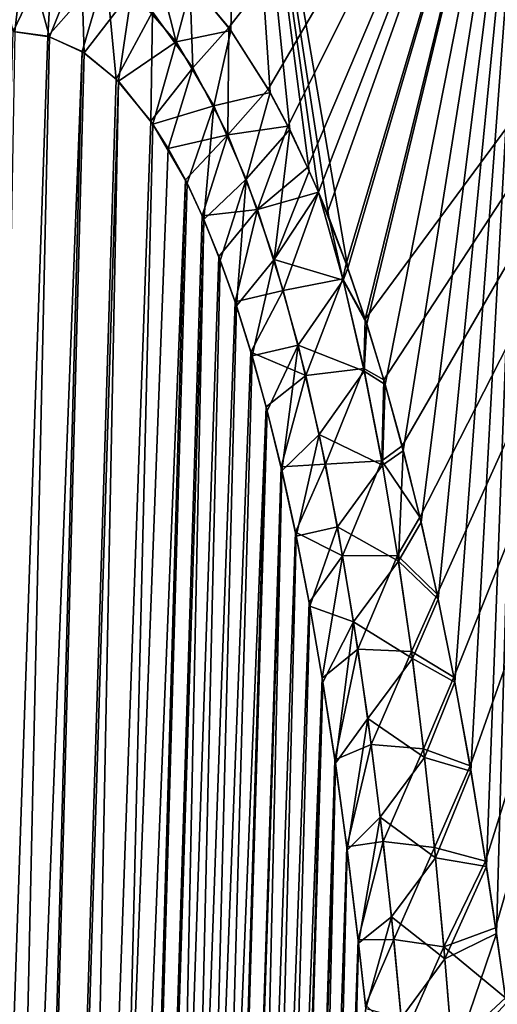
# Model space of a CAD drawing. Header units: metres. Extents: x -109 to 109, y -108 to 40.
# Tile 33 of 216: x -92.95 to -90.85, y -72.45 to -68.13. Entities that reach past the tile are written whole.
import ezdxf

# ---------------------------------------------------------------- set-up
doc = ezdxf.new("R2010")
doc.units = ezdxf.units.M
doc.layers.add('solid_K_24_42_18_000C86_XXX', color=7, linetype='CONTINUOUS')

msp = doc.modelspace()

# ---------------------------------------------------------------- linework, layer by layer
at = {"layer": 'solid_K_24_42_18_000C86_XXX'}
for points in [[(-92.033142, -68.163185, -11.111372), (-92.205284, -67.957924, -10.750093), (-90.697899, -66.448959, -11.913454)], [(-92.19677, -67.966576, 10.767463), (-92.024483, -68.17514, 11.130058), (-91.98497, -66.448959, 10.184624)], [(-91.860062, -68.433472, -11.494323), (-92.033142, -68.163185, -11.111372), (-90.697899, -66.448959, -11.913454)], [(-92.024483, -68.17514, 11.130058), (-91.851761, -68.448296, 11.513278), (-91.98497, -66.448959, 10.184624)], [(-91.5103, -69.21965, 12.341183), (-90.697899, -66.448959, 11.913454), (-91.98497, -66.448959, 10.184624)], [(-91.594315, -68.99614, 12.12711), (-91.5103, -69.21965, 12.341183), (-91.98497, -66.448959, 10.184624)], [(-91.639832, -68.885674, 12.014526), (-91.594315, -68.99614, 12.12711), (-91.98497, -66.448959, 10.184624)], [(-91.679741, -68.794006, 11.917383), (-91.639832, -68.885674, 12.014526), (-91.98497, -66.448959, 10.184624)], [(-91.765404, -68.611244, 11.712785), (-91.679741, -68.794006, 11.917383), (-91.98497, -66.448959, 10.184624)], [(-91.851761, -68.448296, 11.513278), (-91.765404, -68.611244, 11.712785), (-91.98497, -66.448959, 10.184624)], [(-91.773338, -68.595322, -11.694138), (-91.860062, -68.433472, -11.494323), (-90.697899, -66.448959, -11.913454)], [(-91.687332, -68.777069, -11.89905), (-91.773338, -68.595322, -11.694138), (-90.697899, -66.448959, -11.913454)], [(-91.639732, -68.885963, -12.014806), (-91.687332, -68.777069, -11.89905), (-90.697899, -66.448959, -11.913454)], [(-91.601547, -68.978287, -12.109157), (-91.639732, -68.885963, -12.014806), (-90.697899, -66.448959, -11.913454)], [(-91.517159, -69.200882, -12.32363), (-91.601547, -68.978287, -12.109157), (-90.697899, -66.448959, -11.913454)], [(-91.433708, -69.444588, -12.542579), (-91.517159, -69.200882, -12.32363), (-90.697899, -66.448959, -11.913454)], [(-91.5103, -69.21965, 12.341183), (-91.427261, -69.46431, 12.55972), (-90.697899, -66.448959, 11.913454)], [(-91.433708, -69.444588, -12.542579), (-90.697899, -66.448959, -11.913454), (-89.218834, -66.448959, -13.481174)], [(-91.351791, -69.710793, -12.765647), (-91.433708, -69.444588, -12.542579), (-89.218834, -66.448959, -13.481174)], [(-91.427261, -69.46431, 12.55972), (-91.345772, -69.731392, 12.782334), (-90.697899, -66.448959, 11.913454)], [(-91.271782, -70.000473, -12.992556), (-91.351791, -69.710793, -12.765647), (-89.218834, -66.448959, -13.481174)], [(-91.345772, -69.731392, 12.782334), (-91.26619, -70.021797, 13.008717), (-90.697899, -66.448959, 11.913454)], [(-91.193382, -70.313667, -13.223339), (-91.271782, -70.000473, -12.992556), (-89.218834, -66.448959, -13.481174)], [(-91.26619, -70.021797, 13.008717), (-91.188232, -70.335594, 13.238924), (-90.697899, -66.448959, 11.913454)], [(-91.117538, -70.652328, -13.457494), (-91.193382, -70.313667, -13.223339), (-89.218834, -66.448959, -13.481174)], [(-91.188232, -70.335594, 13.238924), (-91.112808, -70.674767, 13.472505), (-90.697899, -66.448959, 11.913454)], [(-91.043701, -71.016014, -13.695107), (-91.117538, -70.652328, -13.457494), (-89.218834, -66.448959, -13.481174)], [(-91.112808, -70.674767, 13.472505), (-91.03936, -71.038879, 13.709541), (-90.697899, -66.448959, 11.913454)], [(-90.972626, -71.406647, -13.935832), (-91.043701, -71.016014, -13.695107), (-89.218834, -66.448959, -13.481174)], [(-91.03936, -71.038879, 13.709541), (-90.968666, -71.42984, 13.94968), (-90.697899, -66.448959, 11.913454)], [(-90.904266, -71.824615, -14.179526), (-90.972626, -71.406647, -13.935832), (-89.218834, -66.448959, -13.481174)], [(-90.968666, -71.42984, 13.94968), (-90.900673, -71.848045, 14.192776), (-90.697899, -66.448959, 11.913454)], [(-90.860161, -72.118698, -14.343597), (-90.904266, -71.824615, -14.179526), (-89.218834, -66.448959, -13.481174)], [(-90.900673, -71.848045, 14.192776), (-90.856804, -72.142235, 14.356441), (-90.697899, -66.448959, 11.913454)], [(-90.817612, -72.426064, -14.50881), (-90.860161, -72.118698, -14.343597), (-89.218834, -66.448959, -13.481174)], [(-90.856804, -72.142235, 14.356441), (-90.814484, -72.449669, 14.521247), (-90.697899, -66.448959, 11.913454)], [(-93.195625, -67.854416, 9.047493), (-92.974686, -68.180893, 9.511346), (-92.931633, -67.802956, 9.48684)], [(-92.807213, -67.815376, -9.706676), (-92.982071, -68.180771, -9.498561), (-93.059746, -67.81546, -9.26929)], [(-92.807213, -67.815376, -9.706676), (-92.829414, -68.200897, -9.769221), (-92.982071, -68.180771, -9.498561)], [(-92.931633, -67.802956, 9.48684), (-92.974686, -68.180893, 9.511346), (-92.821327, -68.203323, 9.783966)], [(-92.931633, -67.802956, 9.48684), (-92.821327, -68.203323, 9.783966), (-92.683083, -67.854355, 9.935235)], [(-92.57473, -67.912346, -10.14303), (-92.829414, -68.200897, -9.769221), (-92.807213, -67.815376, -9.706676)], [(-92.459854, -68.001175, 10.372747), (-92.265739, -68.2248, 10.785988), (-92.368385, -67.81456, 10.423558)], [(-92.265739, -68.2248, 10.785988), (-92.19677, -67.966576, 10.767463), (-92.368385, -67.81456, 10.423558)], [(-92.683083, -67.854355, 9.935235), (-92.821327, -68.203323, 9.783966), (-92.67025, -68.273499, 10.067431)], [(-92.683083, -67.854355, 9.935235), (-92.67025, -68.273499, 10.067431), (-92.459854, -68.001175, 10.372747)], [(-92.57473, -67.912346, -10.14303), (-92.679085, -68.267998, -10.050425), (-92.829414, -68.200897, -9.769221)], [(-92.57473, -67.912346, -10.14303), (-92.528267, -68.388931, -10.34915), (-92.679085, -68.267998, -10.050425)], [(-92.369141, -68.093231, -10.561641), (-92.528267, -68.388931, -10.34915), (-92.57473, -67.912346, -10.14303)], [(-92.1912, -68.339226, -10.954275), (-92.369141, -68.093231, -10.561641), (-92.205284, -67.957924, -10.750093)], [(-92.1912, -68.339226, -10.954275), (-92.205284, -67.957924, -10.750093), (-92.033142, -68.163185, -11.111372)], [(-92.459854, -68.001175, 10.372747), (-92.67025, -68.273499, 10.067431), (-92.51889, -68.398109, 10.368306)], [(-92.459854, -68.001175, 10.372747), (-92.51889, -68.398109, 10.368306), (-92.265739, -68.2248, 10.785988)], [(-92.265739, -68.2248, 10.785988), (-92.024483, -68.17514, 11.130058), (-92.19677, -67.966576, 10.767463)], [(-92.369141, -68.093231, -10.561641), (-92.376144, -68.573921, -10.669916), (-92.528267, -68.388931, -10.34915)], [(-92.1912, -68.339226, -10.954275), (-92.376144, -68.573921, -10.669916), (-92.369141, -68.093231, -10.561641)], [(-92.038498, -68.633453, -11.318887), (-92.1912, -68.339226, -10.954275), (-92.033142, -68.163185, -11.111372)], [(-92.038498, -68.633453, -11.318887), (-92.033142, -68.163185, -11.111372), (-91.860062, -68.433472, -11.494323)], [(-94.02282, -102.831841, -10.116003), (-92.982071, -68.180771, -9.498561), (-92.829414, -68.200897, -9.769221)], [(-94.02282, -102.831841, -10.116003), (-92.829414, -68.200897, -9.769221), (-92.679085, -68.267998, -10.050425)], [(-93.591431, -102.810715, 10.906762), (-92.821327, -68.203323, 9.783966), (-92.974686, -68.180893, 9.511346)], [(-93.591431, -102.810715, 10.906762), (-92.67025, -68.273499, 10.067431), (-92.821327, -68.203323, 9.783966)], [(-92.265739, -68.2248, 10.785988), (-92.099266, -68.506119, 11.17041), (-92.024483, -68.17514, 11.130058)], [(-92.099266, -68.506119, 11.17041), (-91.851761, -68.448296, 11.513278), (-92.024483, -68.17514, 11.130058)], [(-92.265739, -68.2248, 10.785988), (-92.51889, -68.398109, 10.368306), (-92.36718, -68.586609, 10.689469)], [(-92.265739, -68.2248, 10.785988), (-92.36718, -68.586609, 10.689469), (-92.099266, -68.506119, 11.17041)], [(-93.591545, -102.81073, -10.906535), (-94.02282, -102.831841, -10.116003), (-92.679085, -68.267998, -10.050425)], [(-93.591545, -102.81073, -10.906535), (-92.679085, -68.267998, -10.050425), (-92.528267, -68.388931, -10.34915)], [(-93.591431, -102.810715, 10.906762), (-92.51889, -68.398109, 10.368306), (-92.67025, -68.273499, 10.067431)], [(-92.1912, -68.339226, -10.954275), (-92.299911, -68.693405, -10.839007), (-92.376144, -68.573921, -10.669916)], [(-92.038498, -68.633453, -11.318887), (-92.299911, -68.693405, -10.839007), (-92.1912, -68.339226, -10.954275)], [(-93.591545, -102.81073, -10.906535), (-92.528267, -68.388931, -10.34915), (-92.376144, -68.573921, -10.669916)], [(-93.591431, -102.810715, 10.906762), (-93.198311, -102.747047, 11.718625), (-92.51889, -68.398109, 10.368306)], [(-93.198311, -102.747047, 11.718625), (-92.36718, -68.586609, 10.689469), (-92.51889, -68.398109, 10.368306)], [(-92.038498, -68.633453, -11.318887), (-91.860062, -68.433472, -11.494323), (-91.773338, -68.595322, -11.694138)], [(-92.099266, -68.506119, 11.17041), (-91.956848, -68.828896, 11.526365), (-91.851761, -68.448296, 11.513278)], [(-91.956848, -68.828896, 11.526365), (-91.765404, -68.611244, 11.712785), (-91.851761, -68.448296, 11.513278)], [(-92.099266, -68.506119, 11.17041), (-92.36718, -68.586609, 10.689469), (-92.216957, -68.847137, 11.030178)], [(-92.099266, -68.506119, 11.17041), (-92.216957, -68.847137, 11.030178), (-92.143311, -69.006462, 11.206781)], [(-92.099266, -68.506119, 11.17041), (-92.143311, -69.006462, 11.206781), (-91.956848, -68.828896, 11.526365)], [(-93.591545, -102.81073, -10.906535), (-92.376144, -68.573921, -10.669916), (-92.299911, -68.693405, -10.839007)], [(-93.198311, -102.747047, 11.718625), (-92.216957, -68.847137, 11.030178), (-92.36718, -68.586609, 10.689469)], [(-91.907219, -68.962547, -11.657287), (-92.038498, -68.633453, -11.318887), (-91.773338, -68.595322, -11.694138)], [(-91.907219, -68.962547, -11.657287), (-91.773338, -68.595322, -11.694138), (-91.687332, -68.777069, -11.89905)], [(-92.038498, -68.633453, -11.318887), (-92.224533, -68.832336, -11.012405), (-92.299911, -68.693405, -10.839007)], [(-92.038498, -68.633453, -11.318887), (-92.150101, -68.990654, -11.190207), (-92.224533, -68.832336, -11.012405)], [(-91.907219, -68.962547, -11.657287), (-92.150101, -68.990654, -11.190207), (-92.038498, -68.633453, -11.318887)], [(-91.956848, -68.828896, 11.526365), (-91.834457, -69.182121, 11.856817), (-91.765404, -68.611244, 11.712785)], [(-91.834457, -69.182121, 11.856817), (-91.679741, -68.794006, 11.917383), (-91.765404, -68.611244, 11.712785)], [(-93.591545, -102.81073, -10.906535), (-92.299911, -68.693405, -10.839007), (-92.224533, -68.832336, -11.012405)], [(-91.907219, -68.962547, -11.657287), (-91.687332, -68.777069, -11.89905), (-91.639732, -68.885963, -12.014806)], [(-91.834457, -69.182121, 11.856817), (-91.639832, -68.885674, 12.014526), (-91.679741, -68.794006, 11.917383)], [(-93.19838, -102.747063, -11.718479), (-93.591545, -102.81073, -10.906535), (-92.224533, -68.832336, -11.012405)], [(-93.19838, -102.747063, -11.718479), (-92.224533, -68.832336, -11.012405), (-92.150101, -68.990654, -11.190207)], [(-93.198311, -102.747047, 11.718625), (-92.143311, -69.006462, 11.206781), (-92.216957, -68.847137, 11.030178)], [(-91.956848, -68.828896, 11.526365), (-92.143311, -69.006462, 11.206781), (-92.070923, -69.185532, 11.387313)], [(-91.956848, -68.828896, 11.526365), (-92.070923, -69.185532, 11.387313), (-92.000267, -69.385178, 11.570947)], [(-91.956848, -68.828896, 11.526365), (-92.000267, -69.385178, 11.570947), (-91.834457, -69.182121, 11.856817)], [(-91.793839, -69.317642, -11.972345), (-91.907219, -68.962547, -11.657287), (-91.639732, -68.885963, -12.014806)], [(-91.834457, -69.182121, 11.856817), (-91.531059, -69.272438, 12.340981), (-91.639832, -68.885674, 12.014526)], [(-91.793839, -69.317642, -11.972345), (-91.639732, -68.885963, -12.014806), (-91.532463, -69.26693, -12.336576)], [(-91.531059, -69.272438, 12.340981), (-91.594315, -68.99614, 12.12711), (-91.639832, -68.885674, 12.014526)], [(-91.517159, -69.200882, -12.32363), (-91.639732, -68.885963, -12.014806), (-91.601547, -68.978287, -12.109157)], [(-91.532463, -69.26693, -12.336576), (-91.639732, -68.885963, -12.014806), (-91.517159, -69.200882, -12.32363)], [(-93.19838, -102.747063, -11.718479), (-92.150101, -68.990654, -11.190207), (-92.077179, -69.169266, -11.371437)], [(-91.907219, -68.962547, -11.657287), (-92.077179, -69.169266, -11.371437), (-92.150101, -68.990654, -11.190207)], [(-91.907219, -68.962547, -11.657287), (-92.005905, -69.368141, -11.555996), (-92.077179, -69.169266, -11.371437)], [(-91.793839, -69.317642, -11.972345), (-92.005905, -69.368141, -11.555996), (-91.907219, -68.962547, -11.657287)], [(-91.531059, -69.272438, 12.340981), (-91.5103, -69.21965, 12.341183), (-91.594315, -68.99614, 12.12711)], [(-93.198311, -102.747047, 11.718625), (-92.844063, -102.640434, 12.551116), (-92.143311, -69.006462, 11.206781)], [(-92.844063, -102.640434, 12.551116), (-92.070923, -69.185532, 11.387313), (-92.143311, -69.006462, 11.206781)], [(-93.19838, -102.747063, -11.718479), (-92.077179, -69.169266, -11.371437), (-92.005905, -69.368141, -11.555996)], [(-92.844063, -102.640434, 12.551116), (-92.000267, -69.385178, 11.570947), (-92.070923, -69.185532, 11.387313)], [(-91.834457, -69.182121, 11.856817), (-92.000267, -69.385178, 11.570947), (-91.931404, -69.605354, 11.757725)], [(-91.834457, -69.182121, 11.856817), (-91.931404, -69.605354, 11.757725), (-91.72863, -69.557762, 12.16495)], [(-91.834457, -69.182121, 11.856817), (-91.72863, -69.557762, 12.16495), (-91.531059, -69.272438, 12.340981)], [(-91.532463, -69.26693, -12.336576), (-91.517159, -69.200882, -12.32363), (-91.433708, -69.444588, -12.542579)], [(-91.531059, -69.272438, 12.340981), (-91.427261, -69.46431, 12.55972), (-91.5103, -69.21965, 12.341183)], [(-91.695236, -69.69207, -12.26715), (-91.793839, -69.317642, -11.972345), (-91.532463, -69.26693, -12.336576)], [(-91.72863, -69.557762, 12.16495), (-91.43811, -69.672997, 12.643337), (-91.531059, -69.272438, 12.340981)], [(-91.695236, -69.69207, -12.26715), (-91.532463, -69.26693, -12.336576), (-91.440559, -69.661217, -12.634946)], [(-91.440559, -69.661217, -12.634946), (-91.532463, -69.26693, -12.336576), (-91.433708, -69.444588, -12.542579)], [(-91.43811, -69.672997, 12.643337), (-91.427261, -69.46431, 12.55972), (-91.531059, -69.272438, 12.340981)], [(-91.793839, -69.317642, -11.972345), (-91.936523, -69.588257, -11.743578), (-92.005905, -69.368141, -11.555996)], [(-91.695236, -69.69207, -12.26715), (-91.936523, -69.588257, -11.743578), (-91.793839, -69.317642, -11.972345)], [(-93.19838, -102.747063, -11.718479), (-92.005905, -69.368141, -11.555996), (-91.936523, -69.588257, -11.743578)], [(-92.844063, -102.640434, 12.551116), (-91.931404, -69.605354, 11.757725), (-92.000267, -69.385178, 11.570947)], [(-91.440559, -69.661217, -12.634946), (-91.433708, -69.444588, -12.542579), (-91.351791, -69.710793, -12.765647)], [(-91.43811, -69.672997, 12.643337), (-91.345772, -69.731392, 12.782334), (-91.427261, -69.46431, 12.55972)], [(-91.72863, -69.557762, 12.16495), (-91.931404, -69.605354, 11.757725), (-91.864594, -69.84716, 11.947262)], [(-91.72863, -69.557762, 12.16495), (-91.864594, -69.84716, 11.947262), (-91.799896, -70.110558, 12.139552)], [(-91.72863, -69.557762, 12.16495), (-91.799896, -70.110558, 12.139552), (-91.636566, -69.950607, 12.453768)], [(-91.72863, -69.557762, 12.16495), (-91.636566, -69.950607, 12.453768), (-91.43811, -69.672997, 12.643337)], [(-93.19838, -102.747063, -11.718479), (-91.936523, -69.588257, -11.743578), (-91.869133, -69.829735, -11.934097)], [(-91.695236, -69.69207, -12.26715), (-91.869133, -69.829735, -11.934097), (-91.936523, -69.588257, -11.743578)], [(-92.844063, -102.640434, 12.551116), (-91.864594, -69.84716, 11.947262), (-91.931404, -69.605354, 11.757725)], [(-91.60907, -70.081642, -12.544283), (-91.695236, -69.69207, -12.26715), (-91.440559, -69.661217, -12.634946)], [(-91.636566, -69.950607, 12.453768), (-91.357582, -70.085083, 12.926606), (-91.43811, -69.672997, 12.643337)], [(-91.60907, -70.081642, -12.544283), (-91.440559, -69.661217, -12.634946), (-91.36084, -70.066925, -12.914635)], [(-91.36084, -70.066925, -12.914635), (-91.440559, -69.661217, -12.634946), (-91.351791, -69.710793, -12.765647)], [(-91.357582, -70.085083, 12.926606), (-91.345772, -69.731392, 12.782334), (-91.43811, -69.672997, 12.643337)], [(-91.695236, -69.69207, -12.26715), (-91.803925, -70.093361, -12.12733), (-91.869133, -69.829735, -11.934097)], [(-91.60907, -70.081642, -12.544283), (-91.803925, -70.093361, -12.12733), (-91.695236, -69.69207, -12.26715)], [(-91.36084, -70.066925, -12.914635), (-91.351791, -69.710793, -12.765647), (-91.271782, -70.000473, -12.992556)], [(-91.357582, -70.085083, 12.926606), (-91.26619, -70.021797, 13.008717), (-91.345772, -69.731392, 12.782334)], [(-92.844093, -102.640442, -12.551044), (-93.19838, -102.747063, -11.718479), (-91.869133, -69.829735, -11.934097)], [(-92.844093, -102.640442, -12.551044), (-91.869133, -69.829735, -11.934097), (-91.803925, -70.093361, -12.12733)], [(-92.844063, -102.640434, 12.551116), (-91.799896, -70.110558, 12.139552), (-91.864594, -69.84716, 11.947262)], [(-91.636566, -69.950607, 12.453768), (-91.799896, -70.110558, 12.139552), (-91.737503, -70.39666, 12.33439)], [(-91.636566, -69.950607, 12.453768), (-91.737503, -70.39666, 12.33439), (-91.555992, -70.356728, 12.725855)], [(-91.636566, -69.950607, 12.453768), (-91.555992, -70.356728, 12.725855), (-91.357582, -70.085083, 12.926606)], [(-91.36084, -70.066925, -12.914635), (-91.271782, -70.000473, -12.992556), (-91.193382, -70.313667, -13.223339)], [(-91.287521, -70.506454, 13.193334), (-91.26619, -70.021797, 13.008717), (-91.357582, -70.085083, 12.926606)], [(-91.287521, -70.506454, 13.193334), (-91.188232, -70.335594, 13.238924), (-91.26619, -70.021797, 13.008717)], [(-91.533318, -70.483017, -12.806097), (-91.60907, -70.081642, -12.544283), (-91.36084, -70.066925, -12.914635)], [(-91.533318, -70.483017, -12.806097), (-91.36084, -70.066925, -12.914635), (-91.291283, -70.481606, -13.178269)], [(-91.291283, -70.481606, -13.178269), (-91.36084, -70.066925, -12.914635), (-91.193382, -70.313667, -13.223339)], [(-92.844093, -102.640442, -12.551044), (-91.803925, -70.093361, -12.12733), (-91.741028, -70.379463, -12.323109)], [(-92.844063, -102.640434, 12.551116), (-92.529518, -102.49028, 13.403612), (-91.799896, -70.110558, 12.139552)], [(-92.529518, -102.49028, 13.403612), (-91.737503, -70.39666, 12.33439), (-91.799896, -70.110558, 12.139552)], [(-91.60907, -70.081642, -12.544283), (-91.741028, -70.379463, -12.323109), (-91.803925, -70.093361, -12.12733)], [(-91.533318, -70.483017, -12.806097), (-91.741028, -70.379463, -12.323109), (-91.60907, -70.081642, -12.544283)], [(-91.555992, -70.356728, 12.725855), (-91.287521, -70.506454, 13.193334), (-91.357582, -70.085083, 12.926606)], [(-91.291283, -70.481606, -13.178269), (-91.193382, -70.313667, -13.223339), (-91.117538, -70.652328, -13.457494)], [(-91.287521, -70.506454, 13.193334), (-91.112808, -70.674767, 13.472505), (-91.188232, -70.335594, 13.238924)], [(-92.844093, -102.640442, -12.551044), (-91.741028, -70.379463, -12.323109), (-91.680527, -70.688721, -12.521388)], [(-91.533318, -70.483017, -12.806097), (-91.680527, -70.688721, -12.521388), (-91.741028, -70.379463, -12.323109)], [(-91.555992, -70.356728, 12.725855), (-91.737503, -70.39666, 12.33439), (-91.67746, -70.705429, 12.531752)], [(-91.555992, -70.356728, 12.725855), (-91.67746, -70.705429, 12.531752), (-91.485199, -70.773582, 12.983263)], [(-91.555992, -70.356728, 12.725855), (-91.485199, -70.773582, 12.983263), (-91.287521, -70.506454, 13.193334)], [(-92.529518, -102.49028, 13.403612), (-91.67746, -70.705429, 12.531752), (-91.737503, -70.39666, 12.33439)], [(-91.533318, -70.483017, -12.806097), (-91.622559, -71.021805, -12.72204), (-91.680527, -70.688721, -12.521388)], [(-91.466515, -70.89402, -13.054375), (-91.622559, -71.021805, -12.72204), (-91.533318, -70.483017, -12.806097)], [(-91.466515, -70.89402, -13.054375), (-91.533318, -70.483017, -12.806097), (-91.291283, -70.481606, -13.178269)], [(-91.485199, -70.773582, 12.983263), (-91.226219, -70.935188, 13.445819), (-91.287521, -70.506454, 13.193334)], [(-91.466515, -70.89402, -13.054375), (-91.291283, -70.481606, -13.178269), (-91.230385, -70.903633, -13.427859)], [(-91.230385, -70.903633, -13.427859), (-91.291283, -70.481606, -13.178269), (-91.117538, -70.652328, -13.457494)], [(-91.226219, -70.935188, 13.445819), (-91.112808, -70.674767, 13.472505), (-91.287521, -70.506454, 13.193334)], [(-91.230385, -70.903633, -13.427859), (-91.117538, -70.652328, -13.457494), (-91.043701, -71.016014, -13.695107)], [(-91.226219, -70.935188, 13.445819), (-91.03936, -71.038879, 13.709541), (-91.112808, -70.674767, 13.472505)], [(-92.844093, -102.640442, -12.551044), (-91.680527, -70.688721, -12.521388), (-91.622559, -71.021805, -12.72204)], [(-92.529518, -102.49028, 13.403612), (-91.619904, -71.03817, 12.731528), (-91.67746, -70.705429, 12.531752)], [(-91.485199, -70.773582, 12.983263), (-91.67746, -70.705429, 12.531752), (-91.619904, -71.03817, 12.731528)], [(-91.485199, -70.773582, 12.983263), (-91.619904, -71.03817, 12.731528), (-91.564888, -71.394905, 12.933696)], [(-91.485199, -70.773582, 12.983263), (-91.564888, -71.394905, 12.933696), (-91.422729, -71.199028, 13.22782)], [(-91.485199, -70.773582, 12.983263), (-91.422729, -71.199028, 13.22782), (-91.226219, -70.935188, 13.445819)], [(-91.466515, -70.89402, -13.054375), (-91.567177, -71.379196, -12.925053), (-91.622559, -71.021805, -12.72204)], [(-91.407372, -71.312866, -13.290718), (-91.567177, -71.379196, -12.925053), (-91.466515, -70.89402, -13.054375)], [(-91.407372, -71.312866, -13.290718), (-91.466515, -70.89402, -13.054375), (-91.230385, -70.903633, -13.427859)], [(-91.422729, -71.199028, 13.22782), (-91.172478, -71.370087, 13.685685), (-91.226219, -70.935188, 13.445819)], [(-91.407372, -71.312866, -13.290718), (-91.230385, -70.903633, -13.427859), (-91.176842, -71.331642, -13.665185)], [(-91.176842, -71.331642, -13.665185), (-91.230385, -70.903633, -13.427859), (-91.043701, -71.016014, -13.695107)], [(-91.172478, -71.370087, 13.685685), (-91.03936, -71.038879, 13.709541), (-91.226219, -70.935188, 13.445819)], [(-92.529518, -102.49028, -13.403603), (-92.844093, -102.640442, -12.551044), (-91.622559, -71.021805, -12.72204)], [(-92.529518, -102.49028, -13.403603), (-91.622559, -71.021805, -12.72204), (-91.567177, -71.379196, -12.925053)], [(-91.176842, -71.331642, -13.665185), (-91.043701, -71.016014, -13.695107), (-90.972626, -71.406647, -13.935832)], [(-92.529518, -102.49028, 13.403612), (-91.564888, -71.394905, 12.933696), (-91.619904, -71.03817, 12.731528)], [(-91.172478, -71.370087, 13.685685), (-90.968666, -71.42984, 13.94968), (-91.03936, -71.038879, 13.709541)], [(-91.422729, -71.199028, 13.22782), (-91.564888, -71.394905, 12.933696), (-91.51255, -71.777077, 13.13817)], [(-91.422729, -71.199028, 13.22782), (-91.51255, -71.777077, 13.13817), (-91.367523, -71.631691, 13.460868)], [(-91.422729, -71.199028, 13.22782), (-91.367523, -71.631691, 13.460868), (-91.172478, -71.370087, 13.685685)], [(-91.407372, -71.312866, -13.290718), (-91.514496, -71.76207, -13.130342), (-91.567177, -71.379196, -12.925053)], [(-91.354927, -71.738274, -13.516379), (-91.514496, -71.76207, -13.130342), (-91.407372, -71.312866, -13.290718)], [(-91.354927, -71.738274, -13.516379), (-91.407372, -71.312866, -13.290718), (-91.176842, -71.331642, -13.665185)], [(-91.354927, -71.738274, -13.516379), (-91.176842, -71.331642, -13.665185), (-91.129753, -71.764763, -13.891521)], [(-91.129753, -71.764763, -13.891521), (-91.176842, -71.331642, -13.665185), (-90.972626, -71.406647, -13.935832)], [(-91.367523, -71.631691, 13.460868), (-91.125267, -71.810127, 13.914393), (-91.172478, -71.370087, 13.685685)], [(-91.125267, -71.810127, 13.914393), (-90.968666, -71.42984, 13.94968), (-91.172478, -71.370087, 13.685685)], [(-92.529518, -102.49028, -13.403603), (-91.567177, -71.379196, -12.925053), (-91.514496, -71.76207, -13.130342)], [(-92.529518, -102.49028, 13.403612), (-92.255585, -102.295357, 14.275787), (-91.564888, -71.394905, 12.933696)], [(-92.255585, -102.295357, 14.275787), (-91.51255, -71.777077, 13.13817), (-91.564888, -71.394905, 12.933696)], [(-91.129753, -71.764763, -13.891521), (-90.972626, -71.406647, -13.935832), (-90.904266, -71.824615, -14.179526)], [(-91.125267, -71.810127, 13.914393), (-90.900673, -71.848045, 14.192776), (-90.968666, -71.42984, 13.94968)], [(-91.367523, -71.631691, 13.460868), (-91.51255, -71.777077, 13.13817), (-91.462944, -72.184906, 13.344921)], [(-91.367523, -71.631691, 13.460868), (-91.462944, -72.184906, 13.344921), (-91.318626, -72.070366, 13.683656)], [(-91.367523, -71.631691, 13.460868), (-91.318626, -72.070366, 13.683656), (-91.125267, -71.810127, 13.914393)], [(-92.529518, -102.49028, -13.403603), (-91.514496, -71.76207, -13.130342), (-91.464577, -72.170631, -13.337885)], [(-91.354927, -71.738274, -13.516379), (-91.464577, -72.170631, -13.337885), (-91.514496, -71.76207, -13.130342)], [(-91.308372, -72.169266, -13.7324), (-91.464577, -72.170631, -13.337885), (-91.354927, -71.738274, -13.516379)], [(-91.308372, -72.169266, -13.7324), (-91.354927, -71.738274, -13.516379), (-91.129753, -71.764763, -13.891521)], [(-91.308372, -72.169266, -13.7324), (-91.129753, -71.764763, -13.891521), (-91.088257, -72.202194, -14.108055)], [(-91.088257, -72.202194, -14.108055), (-91.129753, -71.764763, -13.891521), (-90.904266, -71.824615, -14.179526)], [(-92.255585, -102.295357, 14.275787), (-91.462944, -72.184906, 13.344921), (-91.51255, -71.777077, 13.13817)], [(-91.318626, -72.070366, 13.683656), (-91.083748, -72.254532, 14.133118), (-91.125267, -71.810127, 13.914393)], [(-91.083748, -72.254532, 14.133118), (-90.900673, -71.848045, 14.192776), (-91.125267, -71.810127, 13.914393)], [(-91.088257, -72.202194, -14.108055), (-90.904266, -71.824615, -14.179526), (-90.860161, -72.118698, -14.343597)], [(-91.083748, -72.254532, 14.133118), (-90.856804, -72.142235, 14.356441), (-90.900673, -71.848045, 14.192776)], [(-91.318626, -72.070366, 13.683656), (-91.462944, -72.184906, 13.344921), (-91.431442, -72.471695, 13.483983)], [(-91.318626, -72.070366, 13.683656), (-91.431442, -72.471695, 13.483983), (-91.275291, -72.514168, 13.897148)], [(-91.318626, -72.070366, 13.683656), (-91.275291, -72.514168, 13.897148), (-91.083748, -72.254532, 14.133118)], [(-91.088257, -72.202194, -14.108055), (-90.860161, -72.118698, -14.343597), (-90.817612, -72.426064, -14.50881)], [(-91.047287, -72.702751, 14.342755), (-90.856804, -72.142235, 14.356441), (-91.083748, -72.254532, 14.133118)], [(-91.047287, -72.702751, 14.342755), (-90.814484, -72.449669, 14.521247), (-90.856804, -72.142235, 14.356441)], [(-92.529518, -102.49028, -13.403603), (-91.464577, -72.170631, -13.337885), (-91.432899, -72.458321, -13.477447)], [(-92.255585, -102.295357, 14.275787), (-91.431442, -72.471695, 13.483983), (-91.462944, -72.184906, 13.344921)], [(-91.308372, -72.169266, -13.7324), (-91.432899, -72.458321, -13.477447), (-91.464577, -72.170631, -13.337885)], [(-91.266998, -72.604988, -13.939721), (-91.432899, -72.458321, -13.477447), (-91.308372, -72.169266, -13.7324)], [(-91.266998, -72.604988, -13.939721), (-91.308372, -72.169266, -13.7324), (-91.088257, -72.202194, -14.108055)], [(-91.266998, -72.604988, -13.939721), (-91.088257, -72.202194, -14.108055), (-91.05172, -72.643349, -14.315717)], [(-91.05172, -72.643349, -14.315717), (-91.088257, -72.202194, -14.108055), (-90.817612, -72.426064, -14.50881)], [(-91.275291, -72.514168, 13.897148), (-91.047287, -72.702751, 14.342755), (-91.083748, -72.254532, 14.133118)], [(-91.05172, -72.643349, -14.315717), (-90.817612, -72.426064, -14.50881), (-90.780991, -72.710854, -14.656785)], [(-91.047287, -72.702751, 14.342755), (-90.781036, -72.710579, 14.656631), (-90.814484, -72.449669, 14.521247)]]:
    msp.add_3dface(points, dxfattribs=at)

doc.saveas('drawing.dxf')
